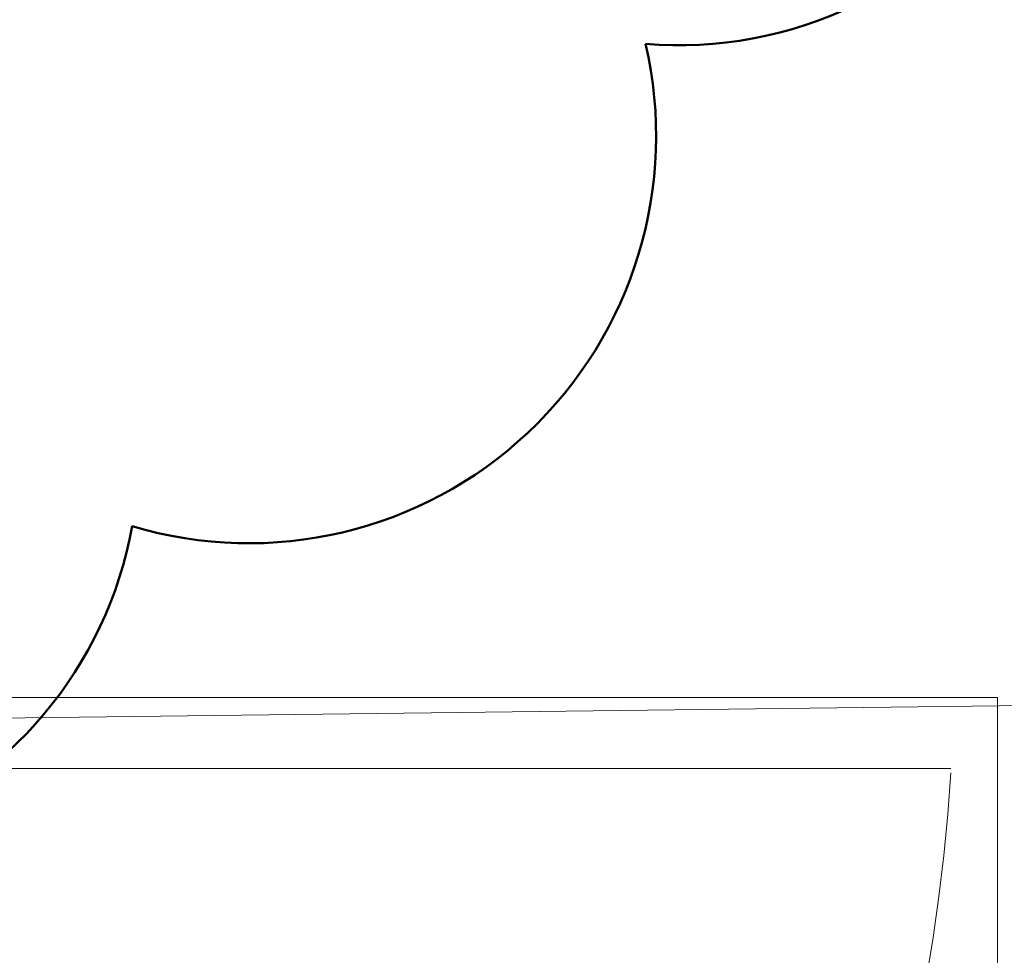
# Model space of a CAD drawing. Extents: x -357 to 533, y -64 to 530.
# Tile 44 of 135: x -60 to -46, y 205 to 219. Entities that reach past the tile are written whole.
import ezdxf
from ezdxf.lldxf.tags import DXFTag

# ---------------------------------------------------------------- set-up
doc = ezdxf.new("R2010")
doc.units = 0
doc.layers.get('0').update_dxf_attribs({"lineweight": 35})
doc.layers.add('5_EG-BESTAND', color=7, linetype='Continuous', lineweight=25)
doc.layers.add('5_EG-NEU', color=7, linetype='Continuous', lineweight=25)
doc.layers.add('X_Aenderungen', color=4, linetype='Continuous', lineweight=50, true_color=0x00ffff)
tags = doc.linetypes.add('PUNKT2_S9', pattern=[0.0005, 0, -0.0005]).pattern_tags.tags
tags[6:7] = [DXFTag(74, 4), DXFTag(75, 0), DXFTag(340, '0'), DXFTag(46, 1.0), DXFTag(50, 0.0), DXFTag(44, 0.0), DXFTag(45, 0.0)]
tags[4:5] = [DXFTag(74, 4), DXFTag(75, 0), DXFTag(340, '0'), DXFTag(46, 1.0), DXFTag(50, 0.0), DXFTag(44, 0.0), DXFTag(45, 0.0)]

# ---------------------------------------------------------------- blocks, each defined once
blk = doc.blocks.new('Referenz-A06HSW74NL', base_point=(-327.48, -41.15))
at = {"layer": '5_EG-BESTAND', "color": 0, "linetype": 'PUNKT2_S9', "lineweight": 13, "ltscale": 0.13}
blk.add_line((175.091, 211.536), (-68.742, 208.536), dxfattribs=at)
at = {"layer": '5_EG-NEU', "color": 0, "lineweight": 13}
for p, q in [((-69.842, 208.937), (-45.842, 208.937)), ((-45.842, 208.937), (-45.842, 183.537)), ((-69.842, 207.937), (-46.503, 207.937))]:
    blk.add_line(p, q, dxfattribs=at)
blk.add_ellipse((-71.338, 209.372), major_axis=(1.495, -24.835), ratio=1, start_param=0, end_param=1.450506, dxfattribs=at)
blk = doc.blocks.new('Revisionswolke-A06HSW9QNL', base_point=(-94.46, 206.672))
at = {"color": 0, "linetype": 'ByBlock', "lineweight": -2, "ltscale": 0.5}
for centre, major_axis, end_param in [((-50.343, 223.897), (-0.468, -5.736), 2.090635), ((-56.411, 216.862), (-1.647, -5.508), 2.089364), ((-63.664, 212.369), (-3.615, -4.404), 2.078995)]:
    blk.add_ellipse(centre, major_axis=major_axis, ratio=1, start_param=0, end_param=end_param, dxfattribs=at)

msp = doc.modelspace()

# ---------------------------------------------------------------- block references
at = {"color": 251, "lineweight": 25, "ltscale": 0.25, "true_color": 0x585858}
msp.add_blockref('Referenz-A06HSW74NL', (-327.48, -41.15), dxfattribs=at)
at = {"layer": 'X_Aenderungen', "color": 1, "ltscale": 0.5, "true_color": 0xff0000}
msp.add_blockref('Revisionswolke-A06HSW9QNL', (-94.46, 206.672), dxfattribs=at)

doc.saveas('drawing.dxf')
